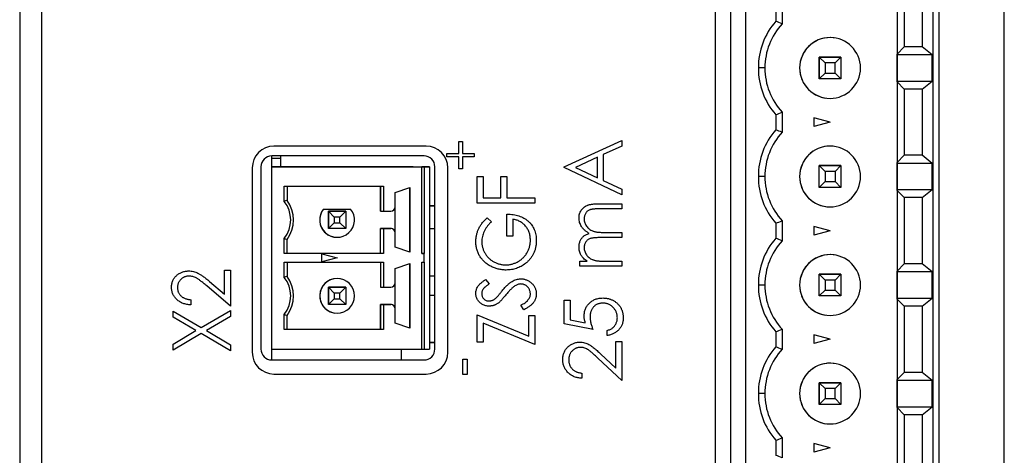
# Model space of a CAD drawing. Header units: millimetres. Extents: x 0 to 420, y 0 to 297.
# Tile 45 of 106: x 79 to 102, y 230 to 240. Entities that reach past the tile are written whole.
import ezdxf

# ---------------------------------------------------------------- set-up
doc = ezdxf.new("R2010")
doc.units = ezdxf.units.MM

msp = doc.modelspace()

# ---------------------------------------------------------------- linework, layer by layer
at = {"color": 7, "linetype": 'Continuous', "lineweight": 25}
for p, q in [((78.967, 259.473), (78.967, 214.773)), ((79.467, 258.873), (79.467, 199.673)), ((94.967, 246.173), (94.967, 210.173)), ((95.318, 246.123), (95.318, 210.123)), ((95.674, 210.123), (95.674, 246.123)), ((99.974, 246.123), (99.974, 210.123)), ((101.617, 210.173), (101.617, 246.173)), ((99.156, 245.623), (99.156, 210.623)), ((100.118, 213.623), (100.118, 242.623)), ((99.156, 241.551), (99.156, 239.695)), ((99.312, 241.386), (99.312, 239.861)), ((99.724, 241.386), (99.724, 239.861)), ((96.359, 240.796), (96.359, 240.45)), ((96.509, 240.853), (96.509, 240.393)), ((97.704, 240.067), (97.704, 240.067)), ((99.156, 239.695), (99.312, 239.861)), ((99.156, 239.676), (99.156, 239.695)), ((99.961, 239.676), (99.156, 239.676)), ((99.156, 239.071), (99.156, 239.676)), ((99.724, 239.861), (99.312, 239.861)), ((99.961, 239.676), (99.724, 239.861)), ((99.961, 239.071), (99.961, 239.676)), ((97.359, 239.623), (97.493, 239.489)), ((97.359, 239.123), (97.359, 239.623)), ((97.859, 239.623), (97.359, 239.623)), ((97.359, 239.623), (97.359, 239.123)), ((97.359, 239.623), (97.359, 239.623)), ((97.359, 239.623), (97.859, 239.623)), ((97.493, 239.489), (97.493, 239.257)), ((97.725, 239.489), (97.493, 239.489)), ((97.725, 239.489), (97.859, 239.623)), ((97.725, 239.257), (97.725, 239.489)), ((97.859, 239.623), (97.859, 239.123)), ((96.109, 239.373), (95.959, 239.373)), ((96.909, 239.373), (96.909, 239.373)), ((97.359, 239.123), (97.493, 239.257)), ((97.493, 239.257), (97.725, 239.257)), ((97.859, 239.123), (97.725, 239.257)), ((97.859, 239.123), (97.359, 239.123)), ((99.156, 239.051), (99.156, 239.071)), ((99.156, 239.071), (99.961, 239.071)), ((99.156, 239.051), (99.156, 237.195)), ((99.312, 238.886), (99.156, 239.051)), ((99.724, 238.886), (99.961, 239.071)), ((99.312, 238.886), (99.312, 237.361)), ((99.724, 238.886), (99.312, 238.886)), ((99.724, 238.886), (99.724, 237.361)), ((97.515, 238.679), (97.515, 238.679)), ((96.359, 238.296), (96.359, 237.95)), ((96.509, 238.353), (96.509, 237.893)), ((97.609, 238.123), (97.234, 238.224)), ((97.234, 238.224), (97.234, 238.023)), ((97.609, 238.123), (97.234, 238.023)), ((89.069, 237.406), (89.069, 237.679)), ((89.069, 237.679), (89.152, 237.679)), ((89.152, 237.679), (89.152, 237.406)), ((91.494, 237.094), (92.817, 237.704)), ((92.817, 237.704), (92.817, 237.575)), ((88.317, 237.573), (84.817, 237.573)), ((88.796, 237.323), (88.796, 237.406)), ((88.796, 237.406), (89.069, 237.406)), ((89.152, 237.406), (89.425, 237.406)), ((89.425, 237.406), (89.425, 237.323)), ((92.817, 237.575), (92.393, 237.379)), ((92.393, 237.379), (92.393, 236.78)), ((97.704, 237.567), (97.704, 237.567)), ((84.768, 237.098), (84.768, 237.348)), ((88.268, 237.348), (84.768, 237.348)), ((84.968, 237.288), (84.768, 237.288)), ((84.968, 237.348), (84.968, 237.098)), ((84.968, 237.348), (84.968, 237.288)), ((84.968, 237.348), (84.968, 237.098)), ((89.069, 237.323), (88.796, 237.323)), ((89.069, 237.049), (89.069, 237.323)), ((89.425, 237.323), (89.152, 237.323)), ((89.152, 237.323), (89.152, 237.049)), ((92.258, 237.317), (91.752, 237.084)), ((92.258, 236.844), (92.258, 237.317)), ((99.156, 237.195), (99.312, 237.361)), ((99.156, 237.176), (99.156, 237.195)), ((99.961, 237.176), (99.156, 237.176)), ((99.156, 236.571), (99.156, 237.176)), ((99.724, 237.361), (99.312, 237.361)), ((99.961, 237.176), (99.724, 237.361)), ((99.961, 236.571), (99.961, 237.176)), ((84.317, 237.073), (84.317, 232.823)), ((84.518, 237.098), (84.518, 232.898)), ((84.768, 237.098), (84.768, 237.098)), ((84.768, 232.898), (84.768, 237.098)), ((84.768, 237.098), (88.218, 237.098)), ((88.018, 237.098), (84.768, 237.098)), ((86.168, 237.098), (86.369, 237.098)), ((86.268, 237.098), (86.168, 237.098)), ((86.369, 237.098), (86.268, 237.098)), ((88.018, 237.098), (88.268, 237.098)), ((88.218, 235.098), (88.218, 237.098)), ((88.268, 237.098), (88.218, 237.098)), ((88.268, 237.098), (88.393, 237.098)), ((88.393, 237.098), (88.268, 237.098)), ((88.268, 237.098), (88.268, 237.098)), ((88.268, 237.098), (88.268, 235.098)), ((88.393, 237.098), (88.393, 237.098)), ((88.393, 237.098), (88.393, 232.898)), ((88.518, 232.898), (88.518, 237.098)), ((88.817, 232.823), (88.817, 237.073)), ((89.152, 237.049), (89.069, 237.049)), ((91.494, 237.077), (91.494, 237.094)), ((92.817, 236.449), (91.494, 237.077)), ((91.752, 237.084), (92.258, 236.844)), ((97.359, 237.123), (97.493, 236.989)), ((97.359, 236.623), (97.359, 237.123)), ((97.859, 237.123), (97.359, 237.123)), ((97.359, 237.123), (97.359, 237.123)), ((97.359, 237.123), (97.859, 237.123)), ((97.359, 236.623), (97.359, 237.123)), ((97.493, 236.989), (97.493, 236.757)), ((97.725, 236.989), (97.493, 236.989)), ((97.725, 236.989), (97.859, 237.123)), ((97.725, 236.989), (97.725, 236.757)), ((97.859, 237.123), (97.859, 236.623)), ((89.494, 236.262), (89.494, 236.873)), ((89.494, 236.873), (89.63, 236.873)), ((89.63, 236.873), (89.63, 236.381)), ((90.037, 236.873), (90.173, 236.873)), ((90.037, 236.381), (90.037, 236.873)), ((90.173, 236.873), (90.173, 236.381)), ((92.393, 236.78), (92.817, 236.579)), ((96.109, 236.873), (95.959, 236.873)), ((96.909, 236.873), (96.909, 236.873)), ((97.359, 236.623), (97.493, 236.757)), ((97.493, 236.757), (97.725, 236.757)), ((97.859, 236.623), (97.725, 236.757)), ((85.051, 236.648), (87.335, 236.648)), ((85.051, 236.3), (85.051, 236.648)), ((85.118, 236.648), (85.118, 236.323)), ((87.268, 236.648), (87.268, 236.073)), ((87.268, 236.073), (87.268, 236.648)), ((87.335, 236.648), (87.335, 236.073)), ((87.603, 236.501), (87.943, 236.618)), ((87.603, 236.173), (87.603, 236.501)), ((87.943, 236.618), (87.943, 235.128)), ((87.943, 235.128), (87.943, 236.618)), ((92.817, 236.579), (92.817, 236.449)), ((97.859, 236.623), (97.359, 236.623)), ((99.156, 236.551), (99.156, 236.571)), ((99.156, 236.571), (99.961, 236.571)), ((99.156, 236.551), (99.156, 234.695)), ((99.312, 236.386), (99.156, 236.551)), ((99.724, 236.386), (99.961, 236.571)), ((90.817, 236.262), (89.494, 236.262)), ((89.63, 236.381), (90.037, 236.381)), ((90.173, 236.381), (90.817, 236.381)), ((90.817, 236.381), (90.817, 236.262)), ((92.294, 236.246), (92.817, 236.246)), ((92.817, 236.246), (92.817, 236.127)), ((99.312, 236.386), (99.312, 234.861)), ((99.724, 236.386), (99.312, 236.386)), ((99.724, 236.386), (99.724, 234.861)), ((85.956, 236.123), (85.956, 236.123)), ((85.956, 236.123), (86.58, 236.123)), ((85.956, 236.123), (86.58, 236.123)), ((86.202, 235.939), (86.068, 236.073)), ((86.068, 236.073), (86.468, 236.073)), ((86.068, 235.673), (86.068, 236.073)), ((86.068, 236.073), (86.068, 236.073)), ((86.468, 236.073), (86.068, 236.073)), ((86.068, 236.073), (86.068, 235.673)), ((86.334, 235.939), (86.468, 236.073)), ((86.468, 236.073), (86.468, 235.673)), ((86.58, 236.123), (86.58, 236.123)), ((87.268, 236.073), (87.335, 236.073)), ((87.268, 236.073), (87.268, 236.073)), ((87.335, 236.073), (87.503, 236.073)), ((87.603, 235.573), (87.603, 236.173)), ((88.393, 236.201), (88.518, 236.201)), ((88.518, 236.201), (88.393, 236.201)), ((92.817, 236.127), (92.293, 236.127)), ((97.515, 236.179), (97.515, 236.179)), ((86.068, 235.673), (86.202, 235.807)), ((86.334, 235.939), (86.202, 235.939)), ((86.202, 235.939), (86.202, 235.807)), ((86.202, 235.807), (86.334, 235.807)), ((86.334, 235.807), (86.334, 235.939)), ((86.468, 235.673), (86.334, 235.807)), ((89.72, 235.923), (89.817, 235.828)), ((90.173, 235.499), (90.173, 236.008)), ((90.308, 235.889), (90.308, 235.499)), ((96.359, 235.796), (96.359, 235.45)), ((96.509, 235.853), (96.509, 235.393)), ((86.468, 235.673), (86.068, 235.673)), ((87.335, 235.673), (87.268, 235.673)), ((87.268, 235.673), (87.268, 235.673)), ((87.268, 235.673), (87.503, 235.673)), ((87.268, 235.098), (87.268, 235.673)), ((87.268, 235.098), (87.268, 235.673)), ((87.335, 235.673), (87.335, 235.098)), ((87.503, 235.673), (87.335, 235.673)), ((87.503, 235.673), (87.503, 235.673)), ((87.517, 235.672), (87.503, 235.673)), ((87.603, 235.246), (87.603, 235.573)), ((88.518, 235.666), (88.393, 235.666)), ((92.441, 235.584), (92.817, 235.584)), ((92.817, 235.584), (92.817, 235.465)), ((97.609, 235.623), (97.234, 235.724)), ((97.234, 235.724), (97.234, 235.523)), ((97.609, 235.623), (97.234, 235.523)), ((85.051, 235.098), (85.051, 235.446)), ((85.118, 235.098), (85.118, 235.423)), ((86.214, 235.477), (86.214, 235.477)), ((90.308, 235.499), (90.173, 235.499)), ((92.817, 235.465), (92.326, 235.465)), ((87.943, 235.128), (87.603, 235.246)), ((87.335, 235.098), (85.051, 235.098)), ((85.118, 235.098), (85.051, 235.098)), ((85.051, 234.898), (87.335, 234.898)), ((85.051, 234.55), (85.051, 234.898)), ((87.268, 235.098), (85.118, 235.098)), ((85.118, 234.898), (85.118, 234.573)), ((85.918, 235.092), (86.268, 234.998)), ((85.918, 234.904), (85.918, 235.092)), ((86.268, 234.998), (85.918, 234.904)), ((87.268, 235.098), (87.268, 235.098)), ((87.335, 235.098), (87.268, 235.098)), ((87.268, 234.898), (87.268, 234.323)), ((87.268, 234.898), (87.268, 234.323)), ((87.335, 234.898), (87.335, 234.323)), ((88.268, 235.098), (88.218, 235.098)), ((88.218, 235.098), (88.268, 235.098)), ((88.218, 234.898), (88.268, 234.898)), ((88.218, 232.898), (88.218, 234.898)), ((88.268, 234.998), (88.268, 235.098)), ((88.268, 234.898), (88.268, 234.998)), ((88.268, 234.898), (88.268, 232.898)), ((88.268, 234.898), (88.268, 234.898)), ((91.851, 234.804), (91.851, 234.923)), ((91.851, 234.923), (92.019, 234.923)), ((92.41, 234.923), (92.817, 234.923)), ((92.817, 234.923), (92.817, 234.804)), ((97.704, 235.067), (97.704, 235.067)), ((83.682, 234.16), (83.682, 234.714)), ((83.682, 234.714), (83.817, 234.714)), ((83.817, 234.714), (83.817, 233.883)), ((87.603, 234.751), (87.943, 234.868)), ((87.603, 234.423), (87.603, 234.751)), ((87.943, 234.868), (87.943, 233.378)), ((87.943, 233.378), (87.943, 234.868)), ((92.817, 234.804), (91.851, 234.804)), ((99.156, 234.695), (99.312, 234.861)), ((99.156, 234.676), (99.156, 234.695)), ((99.961, 234.676), (99.156, 234.676)), ((99.156, 234.071), (99.156, 234.676)), ((99.724, 234.861), (99.312, 234.861)), ((99.961, 234.676), (99.724, 234.861)), ((99.961, 234.071), (99.961, 234.676)), ((83.333, 234.457), (83.682, 234.16)), ((86.268, 234.523), (86.268, 234.523)), ((86.322, 234.519), (86.268, 234.523)), ((86.322, 234.519), (86.322, 234.519)), ((88.393, 234.583), (88.518, 234.583)), ((89.684, 234.499), (89.766, 234.398)), ((97.359, 234.623), (97.493, 234.489)), ((97.359, 234.123), (97.359, 234.623)), ((97.859, 234.623), (97.359, 234.623)), ((97.359, 234.623), (97.359, 234.623)), ((97.359, 234.623), (97.859, 234.623)), ((97.359, 234.123), (97.359, 234.623)), ((97.493, 234.489), (97.493, 234.257)), ((97.725, 234.489), (97.493, 234.489)), ((97.725, 234.489), (97.859, 234.623)), ((97.725, 234.257), (97.725, 234.489)), ((97.859, 234.623), (97.859, 234.123)), ((83.817, 233.883), (83.27, 234.351)), ((86.068, 233.923), (86.068, 234.323)), ((86.068, 234.323), (86.202, 234.189)), ((86.068, 234.323), (86.468, 234.323)), ((86.068, 234.323), (86.068, 234.323)), ((86.468, 234.323), (86.068, 234.323)), ((86.068, 234.323), (86.068, 233.923)), ((86.468, 234.323), (86.334, 234.189)), ((86.468, 234.323), (86.468, 233.923)), ((87.268, 234.323), (87.335, 234.323)), ((87.268, 234.323), (87.268, 234.323)), ((87.335, 234.323), (87.503, 234.323)), ((87.603, 233.823), (87.603, 234.423)), ((96.109, 234.373), (95.959, 234.373)), ((96.909, 234.373), (96.909, 234.373)), ((97.359, 234.123), (97.493, 234.257)), ((97.493, 234.257), (97.725, 234.257)), ((97.859, 234.123), (97.725, 234.257)), ((82.901, 234.036), (82.901, 233.917)), ((86.202, 234.057), (86.068, 233.923)), ((86.202, 234.189), (86.202, 234.057)), ((86.334, 234.189), (86.202, 234.189)), ((86.202, 234.057), (86.334, 234.057)), ((86.334, 234.057), (86.334, 234.189)), ((86.334, 234.057), (86.468, 233.923)), ((88.518, 234.133), (88.393, 234.133)), ((88.518, 234.133), (88.393, 234.133)), ((91.494, 234.024), (91.63, 234.024)), ((91.494, 233.481), (91.494, 234.024)), ((91.63, 234.024), (91.63, 233.574)), ((97.859, 234.123), (97.359, 234.123)), ((99.156, 234.051), (99.156, 234.071)), ((99.156, 234.071), (99.961, 234.071)), ((99.312, 233.886), (99.156, 234.051)), ((99.156, 234.051), (99.156, 232.195)), ((99.724, 233.886), (99.961, 234.071)), ((82.494, 233.633), (82.494, 233.773)), ((82.494, 233.773), (83.141, 233.394)), ((83.141, 233.394), (83.817, 233.79)), ((83.817, 233.79), (83.817, 233.65)), ((86.468, 233.923), (86.068, 233.923)), ((87.268, 233.348), (87.268, 233.923)), ((87.335, 233.923), (87.268, 233.923)), ((87.268, 233.923), (87.268, 233.923)), ((87.268, 233.923), (87.503, 233.923)), ((87.268, 233.923), (87.268, 233.348)), ((87.335, 233.923), (87.335, 233.348)), ((87.503, 233.923), (87.335, 233.923)), ((87.503, 233.923), (87.503, 233.923)), ((87.517, 233.922), (87.503, 233.923)), ((87.603, 233.496), (87.603, 233.823)), ((90.562, 233.803), (90.495, 233.908)), ((99.724, 233.886), (99.312, 233.886)), ((99.312, 233.886), (99.312, 232.361)), ((99.724, 233.886), (99.724, 232.361)), ((83.022, 233.324), (82.494, 233.633)), ((83.817, 233.65), (83.261, 233.324)), ((85.051, 233.348), (85.051, 233.696)), ((85.118, 233.348), (85.118, 233.673)), ((86.214, 233.727), (86.214, 233.727)), ((89.494, 233.057), (89.494, 233.685)), ((89.494, 233.685), (90.682, 233.192)), ((90.682, 233.668), (90.817, 233.668)), ((90.682, 233.192), (90.682, 233.668)), ((90.817, 233.668), (90.817, 233.006)), ((91.63, 233.574), (91.978, 233.502)), ((97.515, 233.679), (97.515, 233.679)), ((82.494, 233.014), (83.022, 233.324)), ((83.261, 233.324), (83.817, 232.997)), ((87.335, 233.348), (85.051, 233.348)), ((85.118, 233.348), (85.051, 233.348)), ((87.268, 233.348), (85.118, 233.348)), ((87.268, 233.348), (87.268, 233.348)), ((87.335, 233.348), (87.268, 233.348)), ((87.943, 233.378), (87.603, 233.496)), ((90.817, 233.006), (89.63, 233.498)), ((89.63, 233.498), (89.63, 233.057)), ((92.156, 233.345), (91.494, 233.481)), ((92.478, 233.21), (92.478, 233.328)), ((96.359, 233.296), (96.359, 232.95)), ((96.509, 233.353), (96.509, 232.893)), ((83.141, 233.254), (82.494, 232.874)), ((83.817, 232.857), (83.141, 233.254)), ((92.682, 232.458), (92.682, 233.074)), ((92.682, 233.074), (92.817, 233.074)), ((92.817, 233.074), (92.817, 232.175)), ((97.609, 233.123), (97.234, 233.224)), ((97.234, 233.224), (97.234, 233.023)), ((97.609, 233.123), (97.234, 233.023)), ((82.494, 232.874), (82.494, 233.014)), ((83.817, 232.997), (83.817, 232.857)), ((84.768, 232.648), (84.768, 232.898)), ((84.768, 232.898), (84.768, 232.898)), ((84.768, 232.898), (88.218, 232.898)), ((88.218, 232.898), (88.268, 232.898)), ((88.268, 232.898), (88.393, 232.898)), ((88.393, 233.051), (88.518, 233.051)), ((88.518, 233.051), (88.393, 233.051)), ((89.63, 233.057), (89.494, 233.057)), ((84.768, 232.648), (88.268, 232.648)), ((89.164, 232.312), (89.164, 232.669)), ((89.164, 232.669), (89.259, 232.669)), ((89.259, 232.669), (89.259, 232.312)), ((92.817, 232.175), (92.27, 232.688)), ((92.328, 232.789), (92.682, 232.458)), ((97.704, 232.567), (97.704, 232.567)), ((84.817, 232.323), (88.317, 232.323)), ((89.259, 232.312), (89.164, 232.312)), ((91.901, 232.345), (91.901, 232.226)), ((99.156, 232.195), (99.312, 232.361)), ((99.156, 232.176), (99.156, 232.195)), ((99.961, 232.176), (99.156, 232.176)), ((99.156, 231.571), (99.156, 232.176)), ((99.724, 232.361), (99.312, 232.361)), ((99.961, 232.176), (99.724, 232.361)), ((99.961, 231.571), (99.961, 232.176)), ((97.359, 232.123), (97.493, 231.989)), ((97.859, 232.123), (97.359, 232.123)), ((97.359, 231.623), (97.359, 232.123)), ((97.359, 232.123), (97.359, 232.123)), ((97.359, 232.123), (97.359, 231.623)), ((97.359, 232.123), (97.859, 232.123)), ((97.725, 231.989), (97.493, 231.989)), ((97.493, 231.989), (97.493, 231.757)), ((97.725, 231.989), (97.859, 232.123)), ((97.725, 231.757), (97.725, 231.989)), ((97.859, 232.123), (97.859, 231.623)), ((96.109, 231.873), (95.959, 231.873)), ((96.909, 231.873), (96.909, 231.873)), ((97.359, 231.623), (97.493, 231.757)), ((97.493, 231.757), (97.725, 231.757)), ((97.859, 231.623), (97.725, 231.757)), ((97.859, 231.623), (97.359, 231.623)), ((99.156, 231.551), (99.156, 231.571)), ((99.156, 231.571), (99.961, 231.571)), ((99.312, 231.386), (99.156, 231.551)), ((99.156, 231.551), (99.156, 229.695)), ((99.724, 231.386), (99.961, 231.571)), ((99.724, 231.386), (99.312, 231.386)), ((99.312, 231.386), (99.312, 229.861)), ((99.724, 231.386), (99.724, 229.861)), ((97.515, 231.179), (97.515, 231.179)), ((96.509, 230.853), (96.509, 230.393)), ((96.359, 230.796), (96.359, 230.45)), ((97.609, 230.623), (97.234, 230.724)), ((97.234, 230.724), (97.234, 230.523)), ((97.609, 230.623), (97.234, 230.523))]:
    msp.add_line(p, q, dxfattribs=at)
at = {"color": 8, "linetype": 'Continuous', "lineweight": 25}
msp.add_line((87.741, 232.898), (87.741, 232.648), dxfattribs=at)
at = {"color": 7, "linetype": 'Continuous', "lineweight": 25}
for centre, radius, start, end in [((97.609, 239.373), 1.65, 139.2509, 180), ((97.609, 239.373), 1.5, 137.1666, 180), ((97.609, 239.373), 0.7, 82.2325, 180), ((97.609, 239.373), 0.7, 360, 180), ((97.609, 239.373), 1.65, 180, 220.7491), ((97.609, 239.373), 1.5, 180, 222.8334), ((97.609, 239.373), 0.7, 180, 360), ((97.609, 239.373), 0.7, 180, 262.2325), ((97.609, 236.873), 1.65, 139.2509, 180), ((97.609, 236.873), 1.5, 137.1666, 180), ((84.817, 237.073), 0.5, 90, 180), ((88.317, 237.073), 0.5, 0, 90), ((97.609, 236.873), 0.7, 82.2325, 180), ((97.609, 236.873), 0.7, 360, 180), ((84.768, 237.098), 0.25, 90, 180), ((88.268, 237.098), 0.25, 360, 90), ((97.609, 236.873), 1.65, 180, 220.7491), ((97.609, 236.873), 1.5, 180, 222.8334), ((97.609, 236.873), 0.7, 180, 360), ((97.609, 236.873), 0.7, 180, 262.2325), ((84.518, 235.873), 0.683, 321.2958, 38.7042), ((84.518, 235.873), 0.75, 323.1301, 36.8699), ((86.268, 235.873), 0.4, 141.3178, 262.2325), ((86.268, 235.873), 0.4, 141.3178, 38.6822), ((87.503, 236.173), 0.1, 270, 0), ((87.503, 235.573), 0.1, 0, 90), ((97.609, 234.373), 1.65, 139.2509, 180), ((97.609, 234.373), 1.5, 137.1666, 180), ((97.609, 234.373), 0.7, 82.2325, 180), ((97.609, 234.373), 0.7, 360, 180), ((84.518, 234.123), 0.683, 321.2958, 38.7042), ((84.518, 234.123), 0.75, 323.1301, 36.8699), ((86.268, 234.123), 0.4, 90, 262.2325), ((86.268, 234.123), 0.4, 90, 270), ((86.268, 234.123), 0.4, 270, 90), ((87.503, 234.423), 0.1, 270, 0), ((97.609, 234.373), 1.65, 180, 220.7491), ((97.609, 234.373), 1.5, 180, 222.8334), ((97.609, 234.373), 0.7, 180, 360), ((97.609, 234.373), 0.7, 180, 262.2325), ((87.503, 233.823), 0.1, 0, 90), ((84.768, 232.898), 0.25, 180, 270), ((88.268, 232.898), 0.25, 270, 0), ((97.609, 231.873), 1.65, 139.2509, 180), ((97.609, 231.873), 1.5, 137.1666, 180), ((84.817, 232.823), 0.5, 180, 270), ((88.317, 232.823), 0.5, 270, 0), ((97.609, 231.873), 0.7, 360, 180), ((97.609, 231.873), 0.7, 82.2325, 180), ((97.609, 231.873), 1.65, 180, 220.7491), ((97.609, 231.873), 1.5, 180, 222.8334), ((97.609, 231.873), 0.7, 180, 360), ((97.609, 231.873), 0.7, 180, 262.2325)]:
    msp.add_arc(centre, radius, start, end, dxfattribs=at)
for points in [[(96.509, 240.393), (96.459, 240.412), (96.409, 240.431), (96.359, 240.45)], [(96.359, 238.296), (96.409, 238.315), (96.459, 238.334), (96.509, 238.353)], [(96.509, 237.893), (96.459, 237.912), (96.409, 237.931), (96.359, 237.95)], [(85.118, 236.323), (85.096, 236.316), (85.073, 236.308), (85.051, 236.3)], [(96.359, 235.796), (96.409, 235.815), (96.459, 235.834), (96.509, 235.853)], [(85.051, 235.446), (85.073, 235.438), (85.096, 235.43), (85.118, 235.423)], [(96.509, 235.393), (96.459, 235.412), (96.409, 235.431), (96.359, 235.45)], [(85.118, 234.573), (85.096, 234.566), (85.073, 234.558), (85.051, 234.55)], [(85.051, 233.696), (85.073, 233.688), (85.096, 233.68), (85.118, 233.673)], [(96.359, 233.296), (96.409, 233.315), (96.459, 233.334), (96.509, 233.353)], [(96.509, 232.893), (96.459, 232.912), (96.409, 232.931), (96.359, 232.95)], [(96.359, 230.796), (96.409, 230.815), (96.459, 230.834), (96.509, 230.853)], [(96.509, 230.393), (96.459, 230.412), (96.409, 230.431), (96.359, 230.45)]]:
    msp.add_open_spline(points, degree=3, dxfattribs=at)
for points, knots in [([(91.834, 235.918), (91.834, 235.934), (91.835, 235.966), (91.845, 236.012), (91.861, 236.055), (91.883, 236.095), (91.91, 236.131), (91.943, 236.163), (91.981, 236.189), (92.017, 236.206), (92.048, 236.218), (92.075, 236.225), (92.105, 236.231), (92.137, 236.237), (92.172, 236.241), (92.21, 236.243), (92.251, 236.245), (92.279, 236.245), (92.294, 236.246)], [0, 0, 0, 0, 0.075587, 0.147931, 0.218604, 0.289261, 0.359499, 0.429466, 0.500578, 0.574124, 0.613633, 0.656831, 0.704041, 0.754995, 0.80975, 0.868863, 0.932401, 1, 1, 1, 1]), ([(92.293, 236.127), (92.281, 236.127), (92.257, 236.127), (92.223, 236.126), (92.192, 236.124), (92.164, 236.122), (92.138, 236.118), (92.116, 236.114), (92.097, 236.11), (92.076, 236.103), (92.053, 236.092), (92.028, 236.074), (92.006, 236.053), (91.987, 236.028), (91.971, 235.999), (91.96, 235.968), (91.953, 235.933), (91.953, 235.91), (91.952, 235.898)], [0, 0, 0, 0, 0.0783389, 0.1505555, 0.2161399, 0.2756655, 0.3292452, 0.3764401, 0.4178354, 0.4532244, 0.5177936, 0.5812822, 0.6453842, 0.7120833, 0.7806778, 0.8502355, 0.9232111, 1, 1, 1, 1]), ([(89.46, 235.375), (89.461, 235.388), (89.461, 235.413), (89.464, 235.45), (89.469, 235.487), (89.475, 235.523), (89.484, 235.558), (89.495, 235.593), (89.507, 235.628), (89.522, 235.662), (89.539, 235.695), (89.558, 235.728), (89.579, 235.762), (89.602, 235.794), (89.628, 235.827), (89.657, 235.859), (89.687, 235.892), (89.709, 235.913), (89.72, 235.923)], [0, 0, 0, 0, 0.060204, 0.120141, 0.179121, 0.237724, 0.29621, 0.354663, 0.412849, 0.471892, 0.531593, 0.592518, 0.655413, 0.720099, 0.786749, 0.855521, 0.926575, 1, 1, 1, 1]), ([(89.817, 235.828), (89.799, 235.811), (89.765, 235.778), (89.721, 235.724), (89.683, 235.668), (89.651, 235.609), (89.627, 235.55), (89.609, 235.491), (89.598, 235.433), (89.597, 235.394), (89.596, 235.375)], [0, 0, 0, 0, 0.139721, 0.274607, 0.405509, 0.533755, 0.657714, 0.775781, 0.889741, 1, 1, 1, 1]), ([(90.173, 236.008), (90.198, 236.008), (90.248, 236.006), (90.32, 235.998), (90.388, 235.985), (90.452, 235.967), (90.512, 235.944), (90.568, 235.915), (90.621, 235.881), (90.668, 235.843), (90.711, 235.8), (90.749, 235.753), (90.781, 235.703), (90.807, 235.649), (90.827, 235.592), (90.841, 235.531), (90.85, 235.467), (90.851, 235.423), (90.851, 235.401)], [0, 0, 0, 0, 0.073867, 0.144522, 0.211791, 0.276489, 0.339083, 0.400258, 0.460177, 0.520194, 0.579322, 0.637323, 0.694965, 0.752566, 0.811419, 0.87164, 0.934384, 1, 1, 1, 1]), ([(90.716, 235.409), (90.715, 235.425), (90.714, 235.456), (90.709, 235.501), (90.7, 235.544), (90.688, 235.586), (90.672, 235.626), (90.652, 235.663), (90.629, 235.699), (90.603, 235.733), (90.573, 235.764), (90.542, 235.793), (90.508, 235.817), (90.472, 235.839), (90.434, 235.857), (90.394, 235.871), (90.352, 235.883), (90.323, 235.887), (90.308, 235.889)], [0, 0, 0, 0, 0.067961, 0.133633, 0.197438, 0.259579, 0.321561, 0.382995, 0.444612, 0.506931, 0.569085, 0.62994, 0.690332, 0.750208, 0.810958, 0.872254, 0.935348, 1, 1, 1, 1]), ([(92.067, 235.564), (92.058, 235.569), (92.039, 235.579), (92.013, 235.596), (91.989, 235.614), (91.966, 235.633), (91.945, 235.653), (91.926, 235.674), (91.908, 235.695), (91.888, 235.725), (91.866, 235.765), (91.847, 235.814), (91.836, 235.866), (91.834, 235.901), (91.834, 235.918)], [0, 0, 0, 0, 0.07175, 0.141195, 0.20907, 0.27478, 0.339409, 0.402792, 0.465244, 0.527122, 0.647678, 0.765033, 0.881641, 1, 1, 1, 1]), ([(91.952, 235.898), (91.953, 235.883), (91.954, 235.853), (91.964, 235.809), (91.981, 235.768), (92.004, 235.729), (92.033, 235.694), (92.066, 235.663), (92.105, 235.638), (92.14, 235.621), (92.171, 235.61), (92.199, 235.603), (92.23, 235.597), (92.265, 235.592), (92.304, 235.589), (92.346, 235.586), (92.393, 235.584), (92.425, 235.584), (92.441, 235.584)], [0, 0, 0, 0, 0.068195, 0.135051, 0.201994, 0.270718, 0.339961, 0.408026, 0.476763, 0.547303, 0.585601, 0.62883, 0.677123, 0.731177, 0.789786, 0.854311, 0.924358, 1, 1, 1, 1]), ([(91.834, 235.256), (91.834, 235.268), (91.835, 235.291), (91.84, 235.325), (91.849, 235.358), (91.861, 235.39), (91.876, 235.42), (91.893, 235.448), (91.913, 235.473), (91.935, 235.495), (91.961, 235.515), (91.992, 235.533), (92.028, 235.549), (92.053, 235.559), (92.067, 235.564)], [0, 0, 0, 0, 0.0841421, 0.1665127, 0.248807, 0.3318025, 0.412934, 0.490462, 0.5661146, 0.6394833, 0.7162524, 0.8021672, 0.8958455, 1, 1, 1, 1]), ([(90.155, 234.719), (90.14, 234.719), (90.109, 234.72), (90.063, 234.724), (90.018, 234.731), (89.974, 234.74), (89.93, 234.752), (89.888, 234.767), (89.846, 234.784), (89.805, 234.804), (89.766, 234.826), (89.729, 234.851), (89.693, 234.877), (89.661, 234.905), (89.63, 234.935), (89.602, 234.968), (89.575, 235.002), (89.551, 235.038), (89.53, 235.076), (89.511, 235.115), (89.496, 235.156), (89.483, 235.197), (89.473, 235.24), (89.466, 235.284), (89.461, 235.329), (89.461, 235.36), (89.46, 235.375)], [0, 0, 0, 0, 0.043752, 0.086902, 0.1296, 0.171756, 0.214081, 0.256123, 0.298672, 0.341237, 0.38374, 0.425368, 0.466369, 0.506879, 0.547294, 0.587618, 0.628025, 0.668757, 0.709595, 0.750053, 0.790569, 0.831201, 0.872251, 0.914042, 0.956496, 1, 1, 1, 1]), ([(89.596, 235.375), (89.596, 235.363), (89.597, 235.34), (89.601, 235.305), (89.606, 235.271), (89.615, 235.237), (89.625, 235.203), (89.638, 235.17), (89.654, 235.138), (89.671, 235.106), (89.691, 235.075), (89.712, 235.046), (89.735, 235.018), (89.76, 234.992), (89.787, 234.968), (89.815, 234.946), (89.845, 234.926), (89.876, 234.908), (89.909, 234.891), (89.942, 234.877), (89.976, 234.865), (90.01, 234.855), (90.044, 234.847), (90.079, 234.842), (90.114, 234.838), (90.138, 234.838), (90.15, 234.838)], [0, 0, 0, 0, 0.04086, 0.081623, 0.122417, 0.162865, 0.203767, 0.245308, 0.287383, 0.330177, 0.37301, 0.415276, 0.457228, 0.499021, 0.540647, 0.582301, 0.624179, 0.666896, 0.709514, 0.751644, 0.79304, 0.834649, 0.875558, 0.916866, 0.958212, 1, 1, 1, 1]), ([(90.15, 234.838), (90.162, 234.838), (90.187, 234.838), (90.223, 234.842), (90.259, 234.848), (90.294, 234.856), (90.329, 234.867), (90.363, 234.88), (90.397, 234.895), (90.431, 234.912), (90.463, 234.932), (90.494, 234.953), (90.522, 234.977), (90.549, 235.002), (90.575, 235.028), (90.598, 235.057), (90.62, 235.088), (90.64, 235.12), (90.657, 235.153), (90.673, 235.187), (90.686, 235.222), (90.697, 235.258), (90.705, 235.295), (90.711, 235.332), (90.715, 235.371), (90.715, 235.396), (90.716, 235.409)], [0, 0, 0, 0, 0.040913, 0.081723, 0.122258, 0.162728, 0.203318, 0.244385, 0.28603, 0.328182, 0.370467, 0.412394, 0.453492, 0.494597, 0.535891, 0.577176, 0.619032, 0.661219, 0.703509, 0.745546, 0.78755, 0.829276, 0.871256, 0.913546, 0.956421, 1, 1, 1, 1]), ([(90.851, 235.401), (90.851, 235.387), (90.851, 235.36), (90.848, 235.319), (90.843, 235.28), (90.836, 235.242), (90.827, 235.205), (90.816, 235.169), (90.804, 235.134), (90.789, 235.1), (90.772, 235.067), (90.754, 235.036), (90.733, 235.005), (90.711, 234.976), (90.686, 234.947), (90.66, 234.92), (90.631, 234.894), (90.611, 234.878), (90.601, 234.87)], [0, 0, 0, 0, 0.06786, 0.134132, 0.198965, 0.262597, 0.325146, 0.3865, 0.447578, 0.507762, 0.567858, 0.627895, 0.688079, 0.748875, 0.810239, 0.872356, 0.935747, 1, 1, 1, 1]), ([(92.326, 235.465), (92.312, 235.465), (92.285, 235.465), (92.247, 235.464), (92.212, 235.462), (92.181, 235.46), (92.153, 235.457), (92.129, 235.453), (92.108, 235.449), (92.085, 235.442), (92.06, 235.431), (92.033, 235.414), (92.009, 235.392), (91.989, 235.367), (91.972, 235.338), (91.961, 235.306), (91.954, 235.271), (91.953, 235.248), (91.952, 235.235)], [0, 0, 0, 0, 0.082502, 0.158726, 0.227662, 0.289849, 0.345327, 0.393791, 0.436254, 0.47184, 0.536292, 0.598966, 0.661461, 0.726129, 0.792024, 0.858694, 0.927329, 1, 1, 1, 1]), ([(91.883, 235.057), (91.875, 235.073), (91.86, 235.104), (91.845, 235.154), (91.835, 235.204), (91.834, 235.239), (91.834, 235.256)], [0, 0, 0, 0, 0.2537341, 0.5030351, 0.7500136, 1, 1, 1, 1]), ([(91.952, 235.235), (91.953, 235.221), (91.954, 235.192), (91.964, 235.15), (91.981, 235.11), (92.003, 235.071), (92.031, 235.036), (92.064, 235.005), (92.101, 234.979), (92.136, 234.961), (92.167, 234.95), (92.193, 234.943), (92.222, 234.937), (92.254, 234.931), (92.289, 234.927), (92.327, 234.925), (92.368, 234.923), (92.396, 234.923), (92.41, 234.923)], [0, 0, 0, 0, 0.068674, 0.136865, 0.206105, 0.277525, 0.349756, 0.421232, 0.492888, 0.566622, 0.606208, 0.649702, 0.697299, 0.749147, 0.80489, 0.865491, 0.93024, 1, 1, 1, 1]), ([(92.019, 234.923), (92.004, 234.933), (91.976, 234.954), (91.938, 234.987), (91.907, 235.021), (91.891, 235.045), (91.883, 235.057)], [0, 0, 0, 0, 0.283567, 0.54242, 0.780667, 1, 1, 1, 1]), ([(82.46, 234.322), (82.461, 234.336), (82.461, 234.363), (82.467, 234.402), (82.476, 234.439), (82.489, 234.474), (82.506, 234.507), (82.526, 234.538), (82.55, 234.568), (82.578, 234.594), (82.608, 234.618), (82.639, 234.64), (82.672, 234.657), (82.706, 234.672), (82.742, 234.683), (82.779, 234.692), (82.817, 234.697), (82.843, 234.697), (82.856, 234.698)], [0, 0, 0, 0, 0.067101, 0.131736, 0.194445, 0.255732, 0.316076, 0.377042, 0.43857, 0.501976, 0.56574, 0.62755, 0.688899, 0.74954, 0.810795, 0.87236, 0.935527, 1, 1, 1, 1]), ([(82.856, 234.698), (82.874, 234.697), (82.911, 234.696), (82.965, 234.686), (83.017, 234.671), (83.059, 234.653), (83.093, 234.634), (83.121, 234.618), (83.151, 234.598), (83.183, 234.576), (83.217, 234.55), (83.254, 234.522), (83.293, 234.491), (83.319, 234.469), (83.333, 234.457)], [0, 0, 0, 0, 0.101499, 0.200815, 0.299453, 0.399149, 0.45251, 0.511879, 0.577369, 0.649185, 0.727148, 0.811516, 0.90291, 1, 1, 1, 1]), ([(90.601, 234.87), (90.585, 234.858), (90.553, 234.834), (90.502, 234.803), (90.448, 234.777), (90.393, 234.756), (90.337, 234.739), (90.278, 234.727), (90.217, 234.721), (90.176, 234.72), (90.155, 234.719)], [0, 0, 0, 0, 0.12593, 0.250385, 0.372742, 0.495397, 0.618538, 0.74319, 0.870021, 1, 1, 1, 1]), ([(82.864, 234.579), (82.855, 234.579), (82.838, 234.578), (82.811, 234.574), (82.786, 234.569), (82.762, 234.56), (82.739, 234.55), (82.716, 234.536), (82.695, 234.521), (82.675, 234.503), (82.657, 234.484), (82.64, 234.463), (82.627, 234.441), (82.616, 234.418), (82.607, 234.394), (82.601, 234.369), (82.597, 234.343), (82.596, 234.325), (82.596, 234.316)], [0, 0, 0, 0, 0.0648259, 0.1276936, 0.1890023, 0.2502617, 0.3116493, 0.3728593, 0.4359863, 0.5008059, 0.5654948, 0.6283785, 0.6891653, 0.7499455, 0.8108219, 0.8722785, 0.9351461, 1, 1, 1, 1]), ([(83.27, 234.351), (83.257, 234.362), (83.232, 234.384), (83.195, 234.415), (83.161, 234.443), (83.13, 234.468), (83.101, 234.489), (83.075, 234.508), (83.052, 234.523), (83.024, 234.54), (82.99, 234.555), (82.949, 234.569), (82.907, 234.577), (82.879, 234.578), (82.864, 234.579)], [0, 0, 0, 0, 0.108902, 0.209595, 0.301736, 0.385354, 0.461267, 0.528294, 0.587417, 0.638295, 0.730421, 0.820708, 0.909667, 1, 1, 1, 1]), ([(89.46, 234.181), (89.461, 234.195), (89.462, 234.223), (89.472, 234.265), (89.486, 234.304), (89.504, 234.336), (89.521, 234.361), (89.537, 234.38), (89.556, 234.399), (89.577, 234.418), (89.6, 234.438), (89.626, 234.458), (89.654, 234.478), (89.674, 234.492), (89.684, 234.499)], [0, 0, 0, 0, 0.103783, 0.205842, 0.309492, 0.415873, 0.47242, 0.532532, 0.597941, 0.667983, 0.743273, 0.823515, 0.908976, 1, 1, 1, 1]), ([(90.066, 234.24), (90.077, 234.253), (90.097, 234.278), (90.128, 234.313), (90.157, 234.344), (90.186, 234.373), (90.214, 234.399), (90.241, 234.421), (90.267, 234.441), (90.3, 234.462), (90.342, 234.483), (90.392, 234.502), (90.443, 234.513), (90.476, 234.515), (90.493, 234.516)], [0, 0, 0, 0, 0.093743, 0.181579, 0.264291, 0.34161, 0.413299, 0.480203, 0.542183, 0.599072, 0.705669, 0.807053, 0.904504, 1, 1, 1, 1]), ([(90.493, 234.516), (90.505, 234.515), (90.528, 234.515), (90.563, 234.51), (90.596, 234.502), (90.628, 234.491), (90.659, 234.477), (90.689, 234.459), (90.718, 234.439), (90.745, 234.416), (90.769, 234.39), (90.791, 234.363), (90.81, 234.334), (90.825, 234.304), (90.837, 234.272), (90.845, 234.24), (90.85, 234.205), (90.851, 234.182), (90.851, 234.171)], [0, 0, 0, 0, 0.06437, 0.127351, 0.18893, 0.250395, 0.311598, 0.373741, 0.437003, 0.502328, 0.567495, 0.6303, 0.692062, 0.752584, 0.813019, 0.874011, 0.93611, 1, 1, 1, 1]), ([(82.901, 233.917), (82.886, 233.918), (82.855, 233.919), (82.81, 233.926), (82.767, 233.936), (82.726, 233.949), (82.687, 233.966), (82.65, 233.986), (82.616, 234.01), (82.584, 234.037), (82.555, 234.067), (82.53, 234.098), (82.508, 234.131), (82.491, 234.166), (82.477, 234.203), (82.467, 234.241), (82.461, 234.281), (82.461, 234.308), (82.46, 234.322)], [0, 0, 0, 0, 0.070889, 0.139134, 0.20489, 0.26925, 0.332092, 0.394715, 0.457239, 0.520145, 0.582546, 0.642762, 0.701754, 0.760062, 0.81817, 0.877268, 0.937531, 1, 1, 1, 1]), ([(82.596, 234.316), (82.596, 234.307), (82.597, 234.288), (82.601, 234.261), (82.607, 234.235), (82.616, 234.21), (82.627, 234.187), (82.641, 234.164), (82.657, 234.143), (82.676, 234.123), (82.697, 234.105), (82.72, 234.089), (82.746, 234.075), (82.773, 234.063), (82.802, 234.053), (82.833, 234.045), (82.867, 234.039), (82.89, 234.037), (82.901, 234.036)], [0, 0, 0, 0, 0.061534, 0.120679, 0.178506, 0.235389, 0.291923, 0.348675, 0.406012, 0.46534, 0.52603, 0.587069, 0.649561, 0.713605, 0.78046, 0.850263, 0.923175, 1, 1, 1, 1]), ([(89.766, 234.398), (89.757, 234.393), (89.741, 234.382), (89.719, 234.366), (89.698, 234.35), (89.68, 234.335), (89.664, 234.321), (89.65, 234.307), (89.638, 234.294), (89.626, 234.277), (89.614, 234.256), (89.604, 234.23), (89.597, 234.203), (89.597, 234.184), (89.596, 234.174)], [0, 0, 0, 0, 0.102518, 0.196836, 0.284286, 0.364276, 0.43772, 0.504015, 0.563384, 0.616213, 0.713942, 0.809028, 0.904169, 1, 1, 1, 1]), ([(89.935, 234.084), (89.937, 234.086), (89.943, 234.092), (89.953, 234.103), (89.966, 234.118), (89.981, 234.136), (89.999, 234.157), (90.019, 234.182), (90.042, 234.21), (90.058, 234.23), (90.066, 234.24)], [0, 0, 0, 0, 0.053039, 0.126288, 0.218872, 0.334457, 0.469409, 0.625738, 0.802267, 1, 1, 1, 1]), ([(90.361, 234.355), (90.354, 234.35), (90.338, 234.339), (90.315, 234.32), (90.29, 234.298), (90.264, 234.273), (90.237, 234.245), (90.209, 234.214), (90.18, 234.181), (90.161, 234.157), (90.151, 234.145)], [0, 0, 0, 0, 0.0922154, 0.1931234, 0.303016, 0.4227346, 0.5524795, 0.6917527, 0.8406673, 1, 1, 1, 1]), ([(90.491, 234.397), (90.48, 234.396), (90.458, 234.395), (90.425, 234.387), (90.392, 234.374), (90.372, 234.361), (90.361, 234.355)], [0, 0, 0, 0, 0.238423, 0.481069, 0.733042, 1, 1, 1, 1]), ([(90.716, 234.166), (90.715, 234.177), (90.715, 234.197), (90.708, 234.227), (90.699, 234.257), (90.685, 234.284), (90.669, 234.31), (90.649, 234.333), (90.627, 234.353), (90.602, 234.369), (90.576, 234.381), (90.548, 234.39), (90.52, 234.396), (90.501, 234.396), (90.491, 234.397)], [0, 0, 0, 0, 0.086803, 0.172059, 0.257306, 0.344421, 0.430701, 0.513679, 0.596096, 0.678464, 0.759624, 0.839952, 0.919111, 1, 1, 1, 1]), ([(89.769, 233.888), (89.755, 233.888), (89.728, 233.889), (89.687, 233.897), (89.649, 233.908), (89.612, 233.925), (89.579, 233.946), (89.549, 233.97), (89.522, 233.999), (89.5, 234.032), (89.483, 234.067), (89.47, 234.104), (89.462, 234.142), (89.461, 234.168), (89.46, 234.181)], [0, 0, 0, 0, 0.08828, 0.174397, 0.25839, 0.342506, 0.42517, 0.506808, 0.588159, 0.670785, 0.753361, 0.834865, 0.916697, 1, 1, 1, 1]), ([(89.596, 234.174), (89.597, 234.163), (89.598, 234.14), (89.607, 234.107), (89.622, 234.078), (89.644, 234.053), (89.669, 234.033), (89.698, 234.017), (89.73, 234.008), (89.752, 234.007), (89.764, 234.007)], [0, 0, 0, 0, 0.133455, 0.259416, 0.380185, 0.504383, 0.62823, 0.748999, 0.871528, 1, 1, 1, 1]), ([(89.764, 234.007), (89.771, 234.007), (89.785, 234.007), (89.806, 234.011), (89.827, 234.016), (89.847, 234.023), (89.869, 234.033), (89.89, 234.047), (89.912, 234.064), (89.927, 234.077), (89.935, 234.084)], [0, 0, 0, 0, 0.110397, 0.22189, 0.331198, 0.444121, 0.563106, 0.695029, 0.839744, 1, 1, 1, 1]), ([(90.151, 234.145), (90.141, 234.132), (90.122, 234.109), (90.094, 234.076), (90.068, 234.047), (90.044, 234.021), (90.023, 233.999), (90.004, 233.98), (89.987, 233.965), (89.976, 233.957), (89.971, 233.953)], [0, 0, 0, 0, 0.179531, 0.344499, 0.49212, 0.62537, 0.742105, 0.843182, 0.929541, 1, 1, 1, 1]), ([(90.495, 233.908), (90.512, 233.917), (90.546, 233.935), (90.591, 233.964), (90.629, 233.995), (90.66, 234.027), (90.685, 234.06), (90.703, 234.094), (90.714, 234.13), (90.715, 234.154), (90.716, 234.166)], [0, 0, 0, 0, 0.165307, 0.315251, 0.451801, 0.576089, 0.690151, 0.796612, 0.898685, 1, 1, 1, 1]), ([(90.851, 234.171), (90.851, 234.161), (90.851, 234.143), (90.847, 234.117), (90.842, 234.09), (90.835, 234.065), (90.826, 234.04), (90.814, 234.016), (90.801, 233.992), (90.785, 233.969), (90.767, 233.947), (90.746, 233.925), (90.722, 233.903), (90.696, 233.882), (90.666, 233.862), (90.634, 233.842), (90.599, 233.822), (90.575, 233.81), (90.562, 233.803)], [0, 0, 0, 0, 0.055096, 0.109462, 0.163344, 0.216795, 0.269908, 0.323706, 0.378534, 0.43428, 0.492047, 0.553295, 0.617618, 0.685653, 0.757861, 0.834237, 0.914657, 1, 1, 1, 1]), ([(91.952, 233.658), (91.953, 233.673), (91.953, 233.702), (91.959, 233.745), (91.968, 233.785), (91.982, 233.824), (91.999, 233.86), (92.02, 233.895), (92.045, 233.927), (92.073, 233.958), (92.105, 233.985), (92.138, 234.009), (92.174, 234.03), (92.212, 234.046), (92.252, 234.059), (92.295, 234.068), (92.339, 234.074), (92.37, 234.074), (92.385, 234.075)], [0, 0, 0, 0, 0.065791, 0.129362, 0.190756, 0.251258, 0.310777, 0.370654, 0.431036, 0.492864, 0.555071, 0.61634, 0.676976, 0.738326, 0.800812, 0.864812, 0.931063, 1, 1, 1, 1]), ([(92.385, 234.075), (92.396, 234.074), (92.417, 234.074), (92.449, 234.071), (92.48, 234.066), (92.511, 234.06), (92.54, 234.051), (92.569, 234.041), (92.598, 234.029), (92.625, 234.015), (92.652, 233.999), (92.677, 233.982), (92.7, 233.963), (92.722, 233.944), (92.742, 233.922), (92.761, 233.9), (92.778, 233.876), (92.793, 233.851), (92.807, 233.825), (92.819, 233.798), (92.829, 233.769), (92.837, 233.74), (92.843, 233.71), (92.848, 233.678), (92.851, 233.646), (92.851, 233.624), (92.851, 233.613)], [0, 0, 0, 0, 0.044012, 0.087429, 0.13011, 0.172543, 0.214195, 0.256275, 0.298269, 0.340356, 0.382404, 0.423406, 0.464232, 0.504057, 0.543842, 0.583267, 0.623086, 0.66291, 0.70323, 0.743614, 0.784555, 0.825761, 0.867766, 0.910751, 0.954917, 1, 1, 1, 1]), ([(89.971, 233.953), (89.963, 233.948), (89.947, 233.938), (89.923, 233.924), (89.899, 233.913), (89.874, 233.904), (89.848, 233.897), (89.822, 233.892), (89.796, 233.889), (89.778, 233.888), (89.769, 233.888)], [0, 0, 0, 0, 0.130861, 0.257688, 0.382269, 0.505829, 0.628348, 0.751557, 0.875485, 1, 1, 1, 1]), ([(92.38, 233.956), (92.369, 233.956), (92.349, 233.955), (92.318, 233.951), (92.29, 233.944), (92.262, 233.935), (92.236, 233.923), (92.212, 233.907), (92.189, 233.89), (92.169, 233.869), (92.149, 233.847), (92.133, 233.822), (92.119, 233.796), (92.108, 233.767), (92.099, 233.737), (92.093, 233.705), (92.089, 233.672), (92.088, 233.649), (92.088, 233.637)], [0, 0, 0, 0, 0.065364, 0.127475, 0.188336, 0.247203, 0.305628, 0.363605, 0.422603, 0.482641, 0.543265, 0.604095, 0.664953, 0.727207, 0.791428, 0.858028, 0.927023, 1, 1, 1, 1]), ([(92.716, 233.62), (92.715, 233.631), (92.715, 233.654), (92.71, 233.687), (92.703, 233.718), (92.692, 233.749), (92.679, 233.778), (92.662, 233.805), (92.642, 233.832), (92.62, 233.857), (92.595, 233.88), (92.569, 233.901), (92.541, 233.918), (92.512, 233.932), (92.481, 233.943), (92.449, 233.95), (92.415, 233.955), (92.392, 233.956), (92.38, 233.956)], [0, 0, 0, 0, 0.064204, 0.126419, 0.187672, 0.248041, 0.308337, 0.36969, 0.431725, 0.49597, 0.559779, 0.622313, 0.683925, 0.745104, 0.806749, 0.869093, 0.933293, 1, 1, 1, 1]), ([(91.978, 233.502), (91.974, 233.516), (91.967, 233.544), (91.958, 233.584), (91.953, 233.622), (91.953, 233.646), (91.952, 233.658)], [0, 0, 0, 0, 0.275068, 0.532901, 0.773973, 1, 1, 1, 1]), ([(92.088, 233.637), (92.088, 233.626), (92.089, 233.605), (92.092, 233.573), (92.097, 233.539), (92.105, 233.503), (92.114, 233.466), (92.126, 233.427), (92.14, 233.386), (92.15, 233.359), (92.156, 233.345)], [0, 0, 0, 0, 0.10308, 0.21102, 0.325963, 0.4465, 0.574634, 0.7089, 0.851186, 1, 1, 1, 1]), ([(92.478, 233.328), (92.491, 233.331), (92.515, 233.337), (92.549, 233.349), (92.579, 233.364), (92.606, 233.383), (92.63, 233.404), (92.651, 233.428), (92.67, 233.455), (92.686, 233.486), (92.699, 233.518), (92.709, 233.551), (92.714, 233.585), (92.715, 233.609), (92.716, 233.62)], [0, 0, 0, 0, 0.094698, 0.182014, 0.264406, 0.342045, 0.418973, 0.496386, 0.577255, 0.661406, 0.746637, 0.831347, 0.915196, 1, 1, 1, 1]), ([(92.851, 233.613), (92.851, 233.6), (92.85, 233.574), (92.845, 233.536), (92.837, 233.5), (92.826, 233.465), (92.811, 233.431), (92.793, 233.4), (92.772, 233.37), (92.747, 233.341), (92.72, 233.315), (92.692, 233.292), (92.661, 233.271), (92.628, 233.253), (92.593, 233.238), (92.557, 233.226), (92.518, 233.216), (92.492, 233.212), (92.478, 233.21)], [0, 0, 0, 0, 0.065435, 0.128735, 0.190276, 0.250777, 0.31088, 0.370805, 0.431559, 0.49348, 0.555853, 0.617262, 0.678601, 0.740657, 0.802944, 0.866775, 0.932333, 1, 1, 1, 1]), ([(91.46, 232.657), (91.461, 232.672), (91.461, 232.7), (91.467, 232.742), (91.476, 232.782), (91.489, 232.819), (91.506, 232.854), (91.526, 232.887), (91.55, 232.919), (91.577, 232.947), (91.607, 232.973), (91.638, 232.995), (91.671, 233.014), (91.705, 233.03), (91.74, 233.042), (91.777, 233.051), (91.815, 233.056), (91.841, 233.057), (91.854, 233.057)], [0, 0, 0, 0, 0.06948, 0.136525, 0.200801, 0.263983, 0.325711, 0.387271, 0.449493, 0.512955, 0.576266, 0.637575, 0.697901, 0.757558, 0.816588, 0.876646, 0.937286, 1, 1, 1, 1]), ([(91.864, 232.938), (91.855, 232.938), (91.837, 232.938), (91.811, 232.933), (91.786, 232.927), (91.762, 232.918), (91.739, 232.906), (91.717, 232.891), (91.695, 232.875), (91.675, 232.855), (91.657, 232.834), (91.64, 232.811), (91.627, 232.788), (91.616, 232.763), (91.607, 232.736), (91.601, 232.709), (91.597, 232.681), (91.596, 232.661), (91.596, 232.651)], [0, 0, 0, 0, 0.061969, 0.122129, 0.180999, 0.240162, 0.299865, 0.359951, 0.421742, 0.486546, 0.551508, 0.614995, 0.67724, 0.739715, 0.803039, 0.866487, 0.931969, 1, 1, 1, 1]), ([(91.854, 233.057), (91.872, 233.056), (91.909, 233.055), (91.962, 233.044), (92.014, 233.027), (92.056, 233.007), (92.09, 232.986), (92.118, 232.968), (92.148, 232.946), (92.18, 232.921), (92.214, 232.892), (92.25, 232.861), (92.289, 232.826), (92.315, 232.802), (92.328, 232.789)], [0, 0, 0, 0, 0.098701, 0.195671, 0.29242, 0.391339, 0.444459, 0.504225, 0.570348, 0.642914, 0.72229, 0.807923, 0.90047, 1, 1, 1, 1]), ([(92.27, 232.688), (92.257, 232.701), (92.232, 232.725), (92.195, 232.758), (92.161, 232.789), (92.13, 232.816), (92.101, 232.84), (92.075, 232.86), (92.052, 232.877), (92.024, 232.895), (91.99, 232.912), (91.949, 232.927), (91.907, 232.937), (91.879, 232.938), (91.864, 232.938)], [0, 0, 0, 0, 0.110794, 0.212813, 0.306078, 0.390617, 0.467233, 0.534451, 0.593867, 0.644833, 0.736221, 0.825037, 0.911992, 1, 1, 1, 1]), ([(91.901, 232.226), (91.886, 232.227), (91.855, 232.228), (91.81, 232.235), (91.767, 232.245), (91.726, 232.26), (91.687, 232.278), (91.65, 232.3), (91.616, 232.325), (91.584, 232.354), (91.555, 232.385), (91.53, 232.418), (91.508, 232.454), (91.491, 232.491), (91.477, 232.53), (91.467, 232.571), (91.461, 232.614), (91.461, 232.643), (91.46, 232.657)], [0, 0, 0, 0, 0.068799, 0.135118, 0.199001, 0.261934, 0.323531, 0.385435, 0.447216, 0.510018, 0.572511, 0.633364, 0.693217, 0.752555, 0.812558, 0.873261, 0.935543, 1, 1, 1, 1]), ([(91.596, 232.651), (91.596, 232.641), (91.597, 232.621), (91.601, 232.591), (91.607, 232.562), (91.616, 232.535), (91.627, 232.509), (91.641, 232.485), (91.657, 232.462), (91.676, 232.44), (91.697, 232.42), (91.72, 232.402), (91.746, 232.387), (91.773, 232.374), (91.802, 232.363), (91.833, 232.354), (91.867, 232.348), (91.89, 232.346), (91.901, 232.345)], [0, 0, 0, 0, 0.064442, 0.126553, 0.186779, 0.245944, 0.30411, 0.361785, 0.420255, 0.479943, 0.540286, 0.600712, 0.661962, 0.724472, 0.788881, 0.856306, 0.926348, 1, 1, 1, 1])]:
    msp.add_open_spline(points, degree=3, knots=knots, dxfattribs=at)

doc.saveas('drawing.dxf')
